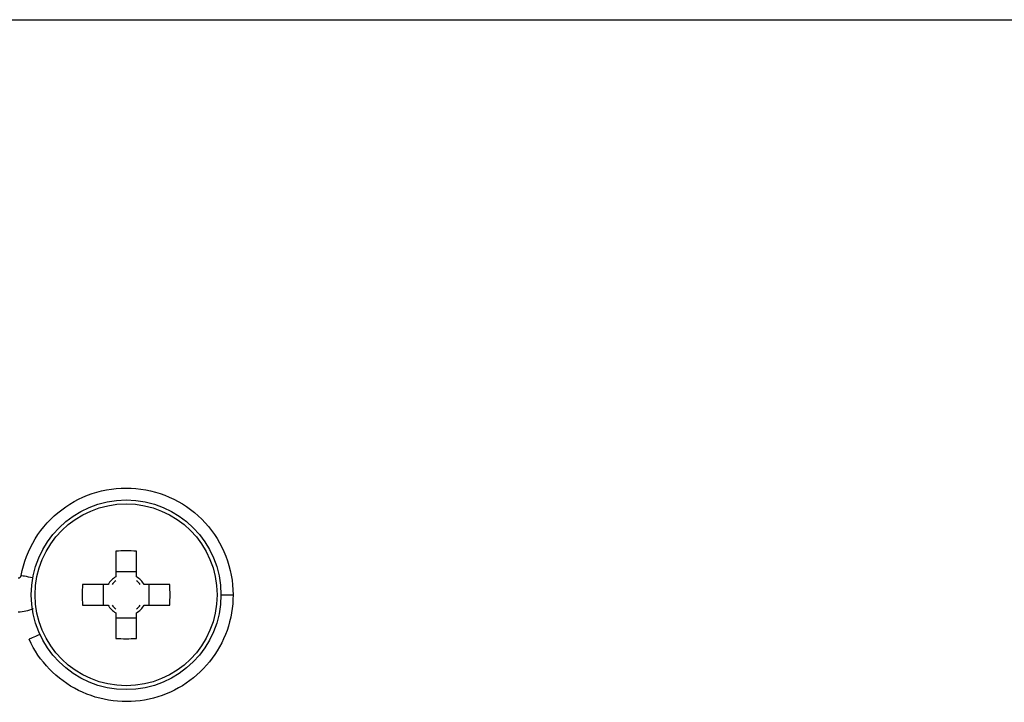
# Model space of a CAD drawing. Header units: millimetres. Extents: x 155400 to 158181, y 110641 to 115017.
# Tile 6 of 126: x 157026 to 157076, y 111621 to 111655. Entities that reach past the tile are written whole.
import ezdxf

# ---------------------------------------------------------------- set-up
doc = ezdxf.new("R2010")
doc.units = ezdxf.units.MM

msp = doc.modelspace()

# ---------------------------------------------------------------- linework, layer by layer
at = {"color": 7, "linetype": 'Continuous', "lineweight": 25}
for p, q in [((156923.785, 111654.734), (157217.363, 111654.734)), ((157031.054, 111628.117), (157031.054, 111626.829)), ((157032.084, 111626.829), (157032.084, 111628.117)), ((157032.084, 111627.081), (157031.054, 111627.081)), ((157030.668, 111626.443), (157029.38, 111626.443)), ((157030.416, 111626.443), (157030.416, 111625.413)), ((157033.758, 111626.443), (157032.47, 111626.443)), ((157032.723, 111625.413), (157032.723, 111626.443)), ((157029.38, 111625.413), (157030.668, 111625.413)), ((157032.47, 111625.413), (157033.758, 111625.413)), ((157031.054, 111625.027), (157031.054, 111623.738)), ((157031.054, 111624.774), (157032.084, 111624.774)), ((157032.084, 111623.738), (157032.084, 111625.027))]:
    msp.add_line(p, q, dxfattribs=at)
for radius in [4.75, 4.556]:
    msp.add_circle((157031.569, 111625.928), radius, dxfattribs=at)
for centre, radius, start, end in [((157031.569, 111610.517), 17.608, 88.3239, 91.6761), ((157031.569, 111625.928), 1.038, 119.7494, 150.2506), ((157031.569, 111625.928), 0.875, 126.0664, 143.9336), ((157031.569, 111625.928), 1.038, 29.7494, 60.2506), ((157031.569, 111625.928), 0.875, 36.0664, 53.9336), ((157046.98, 111625.928), 17.608, 178.3239, 181.6761), ((157016.158, 111625.928), 17.608, 358.3239, 1.6761), ((157031.569, 111625.928), 1.038, 209.7494, 240.2506), ((157031.569, 111625.928), 0.875, 216.0664, 233.9336), ((157031.569, 111625.928), 1.038, 299.7494, 330.2506), ((157031.569, 111625.928), 0.875, 306.0664, 323.9336), ((157031.569, 111641.339), 17.608, 268.3239, 271.6761)]:
    msp.add_arc(centre, radius, start, end, dxfattribs=at)
for points, knots in [([(157026.313, 111626.9), (157026.433, 111627.549), (157026.674, 111628.175), (157027.367, 111629.298), (157027.818, 111629.794), (157028.87, 111630.591), (157029.47, 111630.89), (157030.738, 111631.253), (157031.406, 111631.316), (157032.719, 111631.195), (157033.365, 111631.012), (157034.546, 111630.425), (157035.082, 111630.021), (157035.971, 111629.047), (157036.324, 111628.476), (157036.801, 111627.247), (157036.924, 111626.587), (157036.924, 111625.928)], [0, 0, 0, 0, 0.125, 0.125, 0.25, 0.25, 0.375, 0.375, 0.5, 0.5, 0.625, 0.625, 0.75, 0.75, 0.875, 0.875, 1, 1, 1, 1]), ([(157026.166, 111626.778), (157026.201, 111626.778), (157026.235, 111626.79), (157026.288, 111626.835), (157026.307, 111626.866), (157026.313, 111626.9)], [0, 0, 0, 0, 0.5, 0.5, 1, 1, 1, 1]), ([(157026.313, 111626.9), (157026.313, 111626.9), (157026.371, 111626.89), (157026.58, 111626.851), (157026.73, 111626.823), (157026.899, 111626.792)], [0, 0, 0, 0, 0.5, 0.5, 1, 1, 1, 1]), ([(157036.924, 111625.928), (157036.924, 111625.323), (157036.821, 111624.719), (157036.419, 111623.578), (157036.12, 111623.043), (157035.362, 111622.101), (157034.902, 111621.695), (157033.874, 111621.059), (157033.305, 111620.83), (157032.124, 111620.572), (157031.512, 111620.544), (157030.312, 111620.694), (157029.725, 111620.871), (157028.643, 111621.411), (157028.149, 111621.774), (157027.308, 111622.643), (157026.962, 111623.149), (157026.711, 111623.699)], [0, 0, 0, 0, 0.125, 0.125, 0.25, 0.25, 0.375, 0.375, 0.5, 0.5, 0.625, 0.625, 0.75, 0.75, 0.875, 0.875, 1, 1, 1, 1]), ([(157036.319, 111625.928), (157036.493, 111625.928), (157036.648, 111625.928), (157036.864, 111625.928), (157036.924, 111625.928), (157036.924, 111625.928)], [0, 0, 0, 0, 0.5, 0.5, 1, 1, 1, 1]), ([(157027.252, 111623.947), (157027.096, 111623.876), (157026.957, 111623.812), (157026.764, 111623.723), (157026.711, 111623.699), (157026.711, 111623.699)], [0, 0, 0, 0, 0.5, 0.5, 1, 1, 1, 1])]:
    msp.add_open_spline(points, degree=3, knots=knots, dxfattribs=at)
msp.add_open_spline([(157026.166, 111625.078), (157026.427, 111625.078), (157026.688, 111625.134), (157026.926, 111625.241)], degree=3, dxfattribs=at)

doc.saveas('drawing.dxf')
